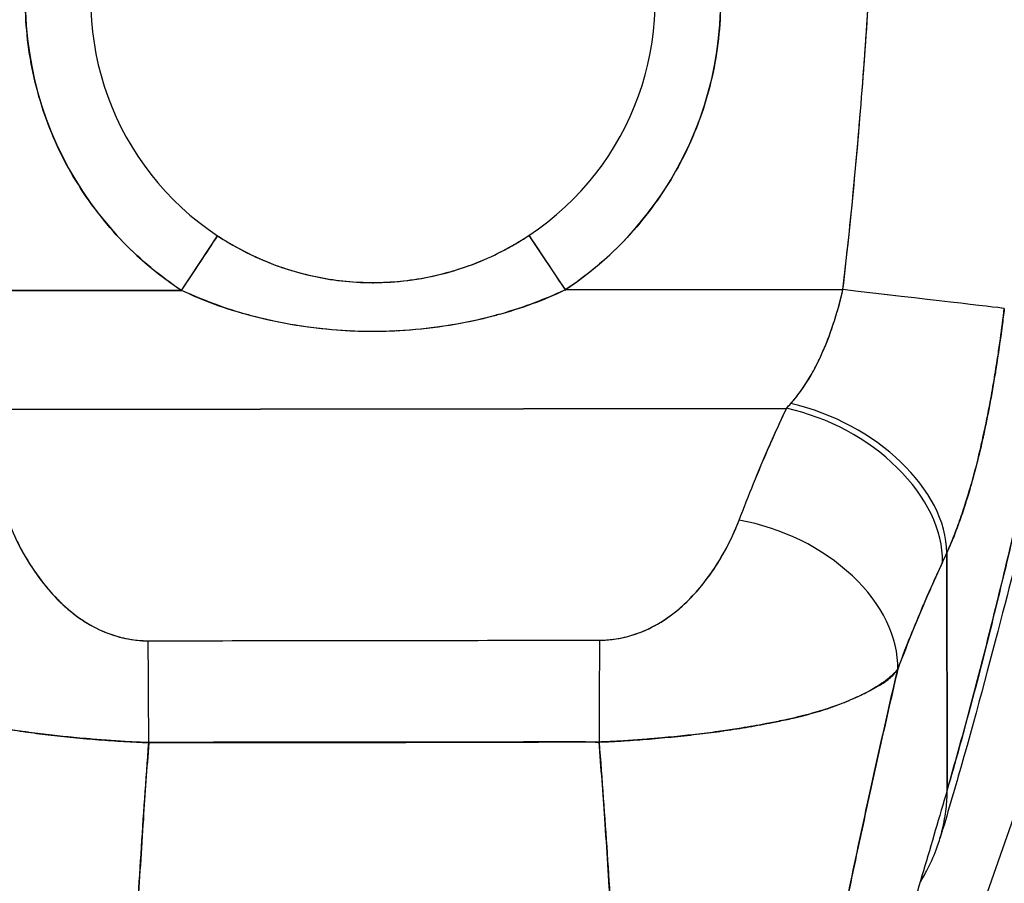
# Model space of a CAD drawing. Extents: x 785 to 1232, y 18 to 306.
# Tile 59 of 232: x 913.04 to 914.23, y 190.34 to 191.38. Entities that reach past the tile are written whole.
import ezdxf

# ---------------------------------------------------------------- set-up
doc = ezdxf.new("R2010")
doc.units = 0
doc.header["$LTSCALE"] = 4
doc.header["$MEASUREMENT"] = 0
doc.layers.get('0').update_dxf_attribs({"linetype": 'CONTINUOUS'})
doc.layers.get('DEFPOINTS').update_dxf_attribs({"linetype": 'CONTINUOUS'})
doc.styles.add('ROMANS', font='romans.shx')
doc.dimstyles.new('Default (ANSI)', dxfattribs={"dimscale": 20, "dimtxt": 0.07, "dimasz": 0.07, "dimexe": 0.125, "dimexo": 0.0625, "dimgap": 0.031496, "dimtad": 0, "dimtih": 1, "dimtoh": 1, "dimrnd": 1e-08, "dimzin": 0, "dimdsep": 46, "dimtxsty": 'ROMANS', "dimblk": 'Filled-1', "dimcen": 0.09, "dimdle": 0.393701, "dimclrd": 256, "dimclre": 256, "dimclrt": 256, "dimadec": 0, "dimazin": 0, "dimtfac": 0.928571, "dimtofl": 0, "dimtmove": 0, "dimatfit": 3, "dimfxl": 1, "dimtolj": 1, "dimtzin": 0, "dimlwd": -1, "dimlwe": -1, "dimarcsym": 0})

# ---------------------------------------------------------------- blocks, each defined once
blk = doc.blocks.new('Filled-1')
at = {"color": 0}
for p, q in [((0, 0), (-1, 0.17857)), ((-1, 0.17857), (-1, -0.17857)), ((-1, 0), (0, 0)), ((-1, -0.17857), (0, 0))]:
    blk.add_line(p, q, dxfattribs=at)
at = {"color": 0, "flags": 128}
blk.add_lwpolyline([(-1, -0.17857), (0, 0), (-1, 0.17857), (-1, -0.17857)], dxfattribs=at)
at = {"color": 0}
blk.add_solid([(-1, -0.17857), (0, 0), (-1, 0.17857), (-1, -0.17857)], dxfattribs=at)
blk = doc.blocks.new('*D24')
at = {"transparency": 16777216}
for p, q in [((914.7171, 191.4025), (923.2265, 191.4025)), ((920.7265, 190.0025), (920.7265, 173.875)), ((920.7265, 152.115), (920.7265, 167.8652))]:
    blk.add_line(p, q, dxfattribs=at)
at = {"layer": 'DEFPOINTS', "color": 0, "transparency": 16777216}
for p in [(913.4671, 191.4025), (920.7265, 150.715), (945.4874, 150.715)]:
    blk.add_point(p, dxfattribs=at)
at = {"transparency": 16777216, "xscale": 1.400000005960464, "yscale": 1.400000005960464, "zscale": 1.400000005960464}
for p, rotation in [((920.7265, 191.4025), 90), ((920.7265, 150.715), 270)]:
    blk.add_blockref('Filled-1', p, dxfattribs=dict(at, rotation=rotation))
at = {"transparency": 16777216, "insert": (920.7265, 170.8701), "char_height": 1.4, "attachment_point": 5, "style": 'ROMANS'}
blk.add_mtext('\\A1;\\fTahoma|b0|i0;\\H1.8200;40.69\\P\\fTahoma|b0|i0;\\H1.8200;TYP.', dxfattribs=at)

msp = doc.modelspace()

# ---------------------------------------------------------------- linework, layer by layer
for p, q in [((913.0734, 191.2624), (913.0734, 191.2624)), ((913.8608, 191.2624), (913.8608, 191.2624)), ((913.0813, 191.242), (913.0813, 191.2419)), ((913.8529, 191.2419), (913.8529, 191.242)), ((913.2253, 191.1647), (913.2253, 191.1648)), ((913.7095, 191.1654), (913.7095, 191.1653)), ((913.2647, 191.1304), (913.2647, 191.1303)), ((913.6702, 191.1309), (913.6702, 191.131)), ((913.237, 191.0537), (913.2803, 191.1194)), ((913.6546, 191.1199), (913.6981, 191.0543)), ((913.1716, 191.107), (913.1716, 191.107)), ((913.3418, 191.0872), (913.3428, 191.087)), ((913.3608, 191.0805), (913.3608, 191.0803)), ((913.3608, 191.0803), (913.3608, 191.0805)), ((913.3726, 191.0766), (913.3726, 191.0768)), ((914.035, 191.0804), (914.035, 191.0804)), ((914.035, 191.0804), (914.035, 191.0804)), ((913.4502, 191.0638), (913.4524, 191.0634)), ((912.903, 191.0533), (913.237, 191.0537)), ((913.237, 191.0537), (912.903, 191.0533)), ((913.2254, 191.0616), (913.2254, 191.0616)), ((913.6981, 191.0543), (914.032, 191.0547)), ((914.032, 191.0547), (913.6981, 191.0543)), ((913.7096, 191.0622), (913.7096, 191.0622)), ((914.0327, 191.0607), (914.0327, 191.0607)), ((913.2648, 191.0419), (913.2648, 191.0415)), ((913.6703, 191.042), (913.6703, 191.0424)), ((913.4387, 191.0049), (913.4382, 191.0049)), ((913.4956, 191.0049), (913.495, 191.0049)), ((912.9713, 190.9106), (913.9641, 190.9119)), ((913.9641, 190.9119), (912.9713, 190.9106)), ((914.4043, 190.8982), (913.9235, 189.5245)), ((914.1573, 190.4529), (914.1569, 190.7382)), ((914.1569, 190.7382), (914.1573, 190.4529)), ((913.094, 190.6762), (913.094, 190.6762)), ((913.842, 190.6771), (913.842, 190.6771)), ((913.1137, 190.6601), (913.1137, 190.66)), ((913.1137, 190.66), (913.1137, 190.6601)), ((913.8224, 190.6609), (913.8224, 190.661)), ((913.8224, 190.661), (913.8224, 190.6609)), ((913.3462, 190.5103), (913.3462, 190.5105)), ((913.3462, 190.5105), (913.3462, 190.5103)), ((913.358, 190.5102), (913.358, 190.5105)), ((913.3698, 190.5105), (913.3698, 190.5102)), ((913.5666, 190.5105), (913.5666, 190.5107)), ((913.5785, 190.5107), (913.5785, 190.5105)), ((913.5903, 190.5107), (913.5903, 190.5106)), ((913.5903, 190.5106), (913.5903, 190.5107))]:
    msp.add_line(p, q)
for centre, radius, start, end in [((913.4671, 191.4025), 0.4179, 303.5542, 236.5917), ((913.4671, 191.4025), 0.3392, 303.5542, 236.5917), ((913.4671, 191.4026), 0.5079, 255.3849, 255.385), ((913.467, 191.4027), 0.508, 284.761, 284.7611)]:
    msp.add_arc(centre, radius, start, end)
for centre, major_axis, ratio, start_param, end_param in [((913.237, 191.0537), (0.0434, 0.0657), 0.00001, 4.712386, 6.250062), ((913.6981, 191.0543), (-0.0435, 0.0656), 0.00001, 0.060824, 1.584694), ((914.032, 191.0547), (0.1955, -0.0228), 0.00001, 0.127046, 1.570844), ((914.032, 191.0547), (0.1955, -0.0228), 0.00001, 0.126111, 1.570795), ((913.9995, 191.0937), (0.1371, 0.2392), 0.280637, 4.023048, 4.058761), ((913.9993, 191.0938), (0.137, 0.2393), 0.281198, 4.022914, 4.058622), ((913.9643, 190.7692), (0.1786, -0.0828), 0.690457, 0.302725, 1.881447), ((913.9643, 190.7692), (0.1786, -0.0828), 0.690457, 0.302725, 1.881446), ((913.9696, 190.7808), (0.1796, -0.0806), 0.661582, 0.294792, 1.860531), ((913.9696, 190.7808), (0.1796, -0.0806), 0.661582, 0.294793, 1.860531), ((913.9075, 190.6348), (0.1841, -0.0697), 0.701391, 0.242235, 1.831183), ((913.9075, 190.6348), (0.1841, -0.0697), 0.701391, 0.242235, 1.831183), ((914.1876, 191.0281), (0.1184, 0.4121), 0.158708, 3.939526, 3.978632), ((914.1876, 191.028), (-0.1184, -0.412), 0.158692, 0.797928, 0.837041), ((913.197, 190.4897), (-0.0008, 0.1968), 0.003078, 4.815554, 5.523418), ((913.197, 190.4897), (0.0008, -0.1968), 0.003077, 1.673961, 2.381825), ((913.7395, 190.4904), (0.0003, 0.1969), 0.003076, 0.759767, 1.467632), ((913.7395, 190.4904), (-0.0003, -0.1969), 0.003076, 3.90136, 4.609224), ((913.4682, 190.5311), (-0.0807, -0.0001), 0.999084, 0.256191, 0.259896), ((913.4682, 190.5306), (-0.0689, -0.0001), 0.999084, 0.293864, 0.298342), ((913.4682, 190.5306), (-0.0689, -0.0001), 0.999084, 0.293864, 0.298342), ((913.4682, 190.5273), (-0.0602, -0.0001), 0.999084, 0.280947, 0.286089), ((913.4682, 190.5273), (-0.0602, -0.0001), 0.999084, 0.280947, 0.286089), ((913.4682, 190.5269), (-0.0485, -0.0001), 0.999084, 0.341979, 0.348517), ((913.4682, 190.5269), (0.0485, 0.0001), 0.999084, 5.934673, 5.939785), ((913.4682, 190.5273), (0.0602, 0.0001), 0.999084, 5.997101, 6.000855), ((913.4682, 190.5273), (0.0602, 0.0001), 0.999084, 5.997101, 6.000855), ((913.4682, 190.5306), (0.0689, 0.0001), 0.999084, 5.984848, 5.987968), ((913.4682, 190.5306), (0.0689, 0.0001), 0.999084, 5.984848, 5.987968), ((913.4682, 190.5311), (0.0807, 0.0001), 0.999084, 6.023295, 6.025695)]:
    msp.add_ellipse(centre, major_axis=major_axis, ratio=ratio, start_param=start_param, end_param=end_param)
for points, knots in [([(913.237, 191.0537), (913.2111, 191.0707), (913.1877, 191.0901), (913.1664, 191.1123), (913.1451, 191.1344), (913.1259, 191.1593), (913.1098, 191.1858), (913.0936, 191.2124), (913.0805, 191.2407), (913.0707, 191.2701), (913.0609, 191.2995), (913.0544, 191.33), (913.0513, 191.3608), (913.0482, 191.3917), (913.0485, 191.4229), (913.0523, 191.4537), (913.0561, 191.4844), (913.0633, 191.5148), (913.0738, 191.544), (913.0843, 191.5731), (913.0981, 191.6011), (913.1147, 191.6273), (913.1314, 191.6534), (913.151, 191.6777), (913.173, 191.6995), (913.1951, 191.7213), (913.2195, 191.7407), (913.2459, 191.7571), (913.2722, 191.7735), (913.3003, 191.787), (913.3296, 191.7972), (913.3589, 191.8074), (913.3893, 191.8143), (913.4201, 191.8178), (913.4509, 191.8213), (913.4821, 191.8213), (913.5129, 191.8179), (913.5437, 191.8145), (913.5742, 191.8077), (913.6035, 191.7976), (913.6328, 191.7874), (913.661, 191.774), (913.6873, 191.7577), (913.7137, 191.7414), (913.7382, 191.7221), (913.7603, 191.7003), (913.7824, 191.6786), (913.802, 191.6544), (913.8188, 191.6283), (913.8355, 191.6022), (913.8494, 191.5742), (913.8599, 191.5451), (913.8705, 191.5159), (913.8778, 191.4856), (913.8817, 191.4548), (913.8856, 191.4241), (913.886, 191.3929), (913.883, 191.362), (913.88, 191.3311), (913.8735, 191.3006), (913.8638, 191.2712), (913.8541, 191.2418), (913.8411, 191.2135), (913.825, 191.1868), (913.8089, 191.1602), (913.7898, 191.1353), (913.7685, 191.1131), (913.7473, 191.0909), (913.7239, 191.0714), (913.6981, 191.0543)], [0, 0, 0, 0, 0.043478, 0.043478, 0.043478, 0.086957, 0.086957, 0.086957, 0.130435, 0.130435, 0.130435, 0.173913, 0.173913, 0.173913, 0.217391, 0.217391, 0.217391, 0.26087, 0.26087, 0.26087, 0.304348, 0.304348, 0.304348, 0.347826, 0.347826, 0.347826, 0.391304, 0.391304, 0.391304, 0.434783, 0.434783, 0.434783, 0.478261, 0.478261, 0.478261, 0.521739, 0.521739, 0.521739, 0.565217, 0.565217, 0.565217, 0.608696, 0.608696, 0.608696, 0.652174, 0.652174, 0.652174, 0.695652, 0.695652, 0.695652, 0.73913, 0.73913, 0.73913, 0.782609, 0.782609, 0.782609, 0.826087, 0.826087, 0.826087, 0.869565, 0.869565, 0.869565, 0.913043, 0.913043, 0.913043, 0.956522, 0.956522, 0.956522, 1, 1, 1, 1]), ([(914.032, 191.0547), (914.0368, 191.096), (914.0413, 191.138), (914.0453, 191.1807), (914.0494, 191.2233), (914.053, 191.2666), (914.0564, 191.3106), (914.0597, 191.3546), (914.0627, 191.3992), (914.0653, 191.4445)], [0, 0, 0, 0, 0.333333, 0.333333, 0.333333, 0.666667, 0.666667, 0.666667, 1, 1, 1, 1]), ([(914.032, 191.0547), (914.0364, 191.092), (914.0403, 191.1294), (914.044, 191.1668), (914.0484, 191.2122), (914.0523, 191.2576), (914.0558, 191.3032), (914.0594, 191.3502), (914.0626, 191.3973), (914.0653, 191.4445)], [0, 0, 0, 0, 0.288491, 0.288491, 0.288491, 0.638459, 0.638459, 0.638459, 1, 1, 1, 1]), ([(914.1573, 190.4529), (914.1665, 190.4846), (914.1755, 190.5168), (914.1842, 190.5492), (914.1929, 190.5817), (914.2013, 190.6143), (914.2094, 190.647), (914.2176, 190.6796), (914.2255, 190.7121), (914.2331, 190.7443), (914.2407, 190.7764), (914.248, 190.8082), (914.2551, 190.8392), (914.2622, 190.8702), (914.269, 190.9004), (914.2755, 190.9294), (914.282, 190.9584), (914.2883, 190.9861), (914.2942, 191.0123), (914.3002, 191.0384), (914.3059, 191.0628), (914.3114, 191.0851), (914.3168, 191.1074), (914.322, 191.1276), (914.3269, 191.145)], [0, 0, 0, 0, 0.124948, 0.124948, 0.124948, 0.249955, 0.249955, 0.249955, 0.374963, 0.374963, 0.374963, 0.49997, 0.49997, 0.49997, 0.624978, 0.624978, 0.624978, 0.749985, 0.749985, 0.749985, 0.874993, 0.874993, 0.874993, 1, 1, 1, 1]), ([(914.3269, 191.145), (914.3255, 191.14), (914.324, 191.1347), (914.3226, 191.1292), (914.32, 191.1195), (914.3173, 191.1091), (914.3146, 191.0981), (914.3118, 191.0871), (914.309, 191.0755), (914.3061, 191.0633), (914.3032, 191.0512), (914.3003, 191.0385), (914.2973, 191.0254), (914.2942, 191.0123), (914.2911, 190.9987), (914.288, 190.9847), (914.2848, 190.9707), (914.2815, 190.9563), (914.2782, 190.9416), (914.2749, 190.9268), (914.2715, 190.9118), (914.2681, 190.8964), (914.2646, 190.8811), (914.2611, 190.8655), (914.2575, 190.8497), (914.2539, 190.8338), (914.2502, 190.8178), (914.2465, 190.8016), (914.2427, 190.7853), (914.2389, 190.769), (914.235, 190.7525), (914.2311, 190.736), (914.2272, 190.7194), (914.2231, 190.7027), (914.2191, 190.686), (914.215, 190.6693), (914.2108, 190.6525), (914.2066, 190.6357), (914.2024, 190.619), (914.1981, 190.6022), (914.1938, 190.5854), (914.1894, 190.5687), (914.1849, 190.552), (914.1804, 190.5353), (914.1759, 190.5187), (914.1713, 190.5022), (914.1667, 190.4857), (914.162, 190.4692), (914.1573, 190.4529)], [0, 0, 0, 0, 0.036069, 0.036069, 0.036069, 0.100331, 0.100331, 0.100331, 0.164593, 0.164593, 0.164593, 0.228855, 0.228855, 0.228855, 0.293118, 0.293118, 0.293118, 0.35738, 0.35738, 0.35738, 0.421642, 0.421642, 0.421642, 0.485904, 0.485904, 0.485904, 0.550166, 0.550166, 0.550166, 0.614429, 0.614429, 0.614429, 0.678691, 0.678691, 0.678691, 0.742953, 0.742953, 0.742953, 0.807215, 0.807215, 0.807215, 0.871477, 0.871477, 0.871477, 0.93574, 0.93574, 0.93574, 1, 1, 1, 1]), ([(913.2803, 191.1194), (913.2833, 191.1174), (913.2864, 191.1155), (913.2894, 191.1136), (913.3014, 191.1062), (913.3137, 191.0996), (913.3263, 191.0939), (913.3403, 191.0875), (913.3546, 191.082), (913.3692, 191.0776), (913.3844, 191.073), (913.3998, 191.0695), (913.4154, 191.067), (913.4275, 191.0652), (913.4397, 191.0639), (913.452, 191.0634), (913.4555, 191.0632), (913.4591, 191.0631), (913.4626, 191.0631), (913.4643, 191.063), (913.4659, 191.063), (913.4675, 191.063), (913.4814, 191.0631), (913.4952, 191.0639), (913.509, 191.0657), (913.5236, 191.0675), (913.5382, 191.0703), (913.5525, 191.0741), (913.5658, 191.0775), (913.5789, 191.0818), (913.5917, 191.0869), (913.6032, 191.0915), (913.6145, 191.0967), (913.6255, 191.1026), (913.6314, 191.1057), (913.6372, 191.109), (913.6429, 191.1124), (913.6464, 191.1146), (913.6498, 191.1167), (913.6532, 191.119), (913.6537, 191.1193), (913.6541, 191.1196), (913.6546, 191.1199)], [0, 0, 0, 0, 0.026731, 0.026731, 0.026731, 0.131047, 0.131047, 0.131047, 0.24653, 0.24653, 0.24653, 0.366857, 0.366857, 0.366857, 0.460404, 0.460404, 0.460404, 0.48757, 0.48757, 0.48757, 0.5, 0.5, 0.5, 0.605726, 0.605726, 0.605726, 0.718306, 0.718306, 0.718306, 0.822579, 0.822579, 0.822579, 0.916011, 0.916011, 0.916011, 0.965684, 0.965684, 0.965684, 0.996073, 0.996073, 0.996073, 1, 1, 1, 1]), ([(913.2803, 191.1193), (913.2981, 191.1075), (913.3173, 191.0973), (913.3378, 191.0888), (913.3584, 191.0803), (913.3804, 191.0737), (913.4023, 191.0695), (913.4241, 191.0652), (913.4459, 191.0632), (913.4675, 191.0632), (913.4892, 191.0633), (913.5109, 191.0653), (913.5327, 191.0696), (913.5546, 191.074), (913.5766, 191.0806), (913.5971, 191.0891), (913.6177, 191.0977), (913.6368, 191.108), (913.6546, 191.1198)], [0, 0, 0, 0, 0.166667, 0.166667, 0.166667, 0.333333, 0.333333, 0.333333, 0.5, 0.5, 0.5, 0.666667, 0.666667, 0.666667, 0.833333, 0.833333, 0.833333, 1, 1, 1, 1]), ([(913.6981, 191.0543), (913.6727, 191.0419), (913.6453, 191.0318), (913.6151, 191.0238), (913.5848, 191.0157), (913.5517, 191.0096), (913.5183, 191.0065), (913.4849, 191.0034), (913.4511, 191.0034), (913.4177, 191.0063), (913.3842, 191.0093), (913.351, 191.0152), (913.3206, 191.0232), (913.2902, 191.0312), (913.2626, 191.0413), (913.237, 191.0537)], [0, 0, 0, 0, 0.2, 0.2, 0.2, 0.4, 0.4, 0.4, 0.6, 0.6, 0.6, 0.8, 0.8, 0.8, 1, 1, 1, 1]), ([(913.6981, 191.0543), (913.6975, 191.054), (913.697, 191.0538), (913.6964, 191.0535), (913.6854, 191.0485), (913.674, 191.0437), (913.6622, 191.0392), (913.6489, 191.0342), (913.6351, 191.0295), (913.6206, 191.0253), (913.6187, 191.0248), (913.6169, 191.0243), (913.615, 191.0237), (913.6013, 191.02), (913.587, 191.0167), (913.5723, 191.0139), (913.5548, 191.0107), (913.5367, 191.0082), (913.5187, 191.0066), (913.5184, 191.0065), (913.5182, 191.0065), (913.518, 191.0065), (913.4992, 191.0048), (913.4804, 191.0041), (913.4616, 191.0042), (913.4469, 191.0044), (913.4322, 191.0051), (913.4176, 191.0063), (913.4128, 191.0067), (913.4081, 191.0072), (913.4034, 191.0077), (913.384, 191.0099), (913.3649, 191.013), (913.3464, 191.017), (913.3377, 191.0189), (913.3291, 191.021), (913.3207, 191.0232), (913.3114, 191.0257), (913.3024, 191.0284), (913.2937, 191.0313), (913.2778, 191.0366), (913.2627, 191.0425), (913.2483, 191.0487), (913.2445, 191.0503), (913.2407, 191.052), (913.237, 191.0537)], [0, 0, 0, 0, 0.004325, 0.004325, 0.004325, 0.090849, 0.090849, 0.090849, 0.187661, 0.187661, 0.187661, 0.2, 0.2, 0.2, 0.290523, 0.290523, 0.290523, 0.398627, 0.398627, 0.398627, 0.4, 0.4, 0.4, 0.512246, 0.512246, 0.512246, 0.6, 0.6, 0.6, 0.628359, 0.628359, 0.628359, 0.744718, 0.744718, 0.744718, 0.8, 0.8, 0.8, 0.860782, 0.860782, 0.860782, 0.970989, 0.970989, 0.970989, 1, 1, 1, 1]), ([(913.9694, 190.9177), (913.9797, 190.9296), (913.989, 190.943), (913.9969, 190.9576), (914.0049, 190.9723), (914.0117, 190.9882), (914.0175, 191.0046), (914.0233, 191.021), (914.0282, 191.0378), (914.032, 191.0547)], [0, 0, 0, 0, 0.333333, 0.333333, 0.333333, 0.666667, 0.666667, 0.666667, 1, 1, 1, 1]), ([(913.9694, 190.9177), (913.9712, 190.9198), (913.973, 190.9219), (913.9748, 190.924), (913.9769, 190.9267), (913.979, 190.9294), (913.9811, 190.9322), (913.9833, 190.9353), (913.9854, 190.9384), (913.9875, 190.9416), (913.9897, 190.9451), (913.9919, 190.9487), (913.9941, 190.9525), (913.9964, 190.9566), (913.9987, 190.9609), (914.0009, 190.9653), (914.0034, 190.9702), (914.0057, 190.9753), (914.008, 190.9805), (914.0106, 190.9863), (914.013, 190.9924), (914.0153, 190.9985), (914.0179, 191.0055), (914.0203, 191.0126), (914.0225, 191.0198), (914.0251, 191.0279), (914.0274, 191.0362), (914.0296, 191.0446), (914.0304, 191.048), (914.0312, 191.0513), (914.032, 191.0547)], [0, 0, 0, 0, 0.060949, 0.060949, 0.060949, 0.135639, 0.135639, 0.135639, 0.215708, 0.215708, 0.215708, 0.303486, 0.303486, 0.303486, 0.401292, 0.401292, 0.401292, 0.511372, 0.511372, 0.511372, 0.635855, 0.635855, 0.635855, 0.776826, 0.776826, 0.776826, 0.936006, 0.936006, 0.936006, 1, 1, 1, 1]), ([(914.1569, 190.7382), (914.1604, 190.746), (914.1637, 190.754), (914.1668, 190.762), (914.1687, 190.7668), (914.1705, 190.7717), (914.1722, 190.7766), (914.1749, 190.7842), (914.1775, 190.7918), (914.1799, 190.7994), (914.1809, 190.8027), (914.1819, 190.8059), (914.1829, 190.8092), (914.1843, 190.8136), (914.1855, 190.8181), (914.1868, 190.8225), (914.1904, 190.8354), (914.1937, 190.8481), (914.1967, 190.8607), (914.1981, 190.8667), (914.1994, 190.8727), (914.2007, 190.8786), (914.2038, 190.8924), (914.2065, 190.906), (914.209, 190.9194), (914.2109, 190.9294), (914.2126, 190.9392), (914.2142, 190.9491), (914.2157, 190.9581), (914.2171, 190.9671), (914.2185, 190.976), (914.2194, 190.9825), (914.2204, 190.9889), (914.2213, 190.9953), (914.223, 191.0076), (914.2245, 191.0199), (914.226, 191.0321)], [0, 0, 0, 0, 0.078629, 0.078629, 0.078629, 0.12616, 0.12616, 0.12616, 0.2, 0.2, 0.2, 0.231421, 0.231421, 0.231421, 0.274676, 0.274676, 0.274676, 0.4, 0.4, 0.4, 0.460013, 0.460013, 0.460013, 0.6, 0.6, 0.6, 0.704237, 0.704237, 0.704237, 0.8, 0.8, 0.8, 0.868687, 0.868687, 0.868687, 1, 1, 1, 1]), ([(914.226, 191.0321), (914.2252, 191.0252), (914.2243, 191.0182), (914.2234, 191.0112), (914.2211, 190.994), (914.2187, 190.9768), (914.2159, 190.9596), (914.2157, 190.9581), (914.2154, 190.9565), (914.2152, 190.9549), (914.213, 190.9415), (914.2107, 190.9282), (914.2082, 190.915), (914.2059, 190.9029), (914.2034, 190.8908), (914.2008, 190.8789), (914.2007, 190.8782), (914.2005, 190.8776), (914.2004, 190.8769), (914.1979, 190.8659), (914.1954, 190.8551), (914.1926, 190.8444), (914.1903, 190.8351), (914.1878, 190.8258), (914.1851, 190.8167), (914.1841, 190.8132), (914.1831, 190.8097), (914.182, 190.8063), (914.1806, 190.8017), (914.1792, 190.7972), (914.1778, 190.7927), (914.1755, 190.7856), (914.173, 190.7786), (914.1705, 190.7717), (914.1682, 190.7654), (914.1658, 190.7591), (914.1633, 190.7529), (914.1612, 190.748), (914.1591, 190.743), (914.1569, 190.7382)], [0, 0, 0, 0, 0.067817, 0.067817, 0.067817, 0.234588, 0.234588, 0.234588, 0.25, 0.25, 0.25, 0.380149, 0.380149, 0.380149, 0.5, 0.5, 0.5, 0.506838, 0.506838, 0.506838, 0.617148, 0.617148, 0.617148, 0.713405, 0.713405, 0.713405, 0.75, 0.75, 0.75, 0.798131, 0.798131, 0.798131, 0.874043, 0.874043, 0.874043, 0.943786, 0.943786, 0.943786, 1, 1, 1, 1]), ([(913.9073, 190.7775), (913.9128, 190.7921), (913.9186, 190.8068), (913.9246, 190.8216), (913.9254, 190.8235), (913.9262, 190.8254), (913.9269, 190.8273), (913.9323, 190.8403), (913.9378, 190.8533), (913.9436, 190.8664), (913.9448, 190.8693), (913.9461, 190.8723), (913.9474, 190.8752), (913.9528, 190.8874), (913.9584, 190.8996), (913.9641, 190.9119)], [0, 0, 0, 0, 0.333333, 0.333333, 0.333333, 0.376093, 0.376093, 0.376093, 0.666667, 0.666667, 0.666667, 0.731304, 0.731304, 0.731304, 1, 1, 1, 1]), ([(913.9073, 190.7775), (913.9128, 190.7921), (913.9185, 190.8068), (913.9246, 190.8216), (913.9306, 190.8364), (913.937, 190.8513), (913.9435, 190.8664), (913.9501, 190.8814), (913.957, 190.8966), (913.9641, 190.9119)], [0, 0, 0, 0, 0.333333, 0.333333, 0.333333, 0.666667, 0.666667, 0.666667, 1, 1, 1, 1]), ([(914.2833, 190.8907), (914.2833, 190.8907), (914.2831, 190.89), (914.2816, 190.8852), (914.2794, 190.8776), (914.2722, 190.8521), (914.2665, 190.8307), (914.2507, 190.77), (914.2396, 190.7263), (914.2118, 190.619), (914.194, 190.5516), (914.1657, 190.4522), (914.1574, 190.4236), (914.1486, 190.3945)], [0.113117, 0.113117, 0.113117, 0.113117, 0.210997, 0.210997, 0.465269, 0.465269, 0.84628, 0.84628, 1.372791, 1.372791, 1.994883, 1.994883, 2.236761, 2.236761, 2.236761, 2.236761]), ([(913.0285, 190.7764), (913.0309, 190.7702), (913.0335, 190.7639), (913.0365, 190.7577), (913.0398, 190.7505), (913.0434, 190.7435), (913.0474, 190.7365), (913.0513, 190.7296), (913.0556, 190.7228), (913.0601, 190.7162), (913.0642, 190.7102), (913.0685, 190.7044), (913.073, 190.6987), (913.0771, 190.6937), (913.0814, 190.6888), (913.0859, 190.6841), (913.0876, 190.6824), (913.0894, 190.6806), (913.0911, 190.6789), (913.0936, 190.6765), (913.0961, 190.6742), (913.0987, 190.6719), (913.1027, 190.6683), (913.107, 190.6649), (913.1113, 190.6617), (913.1154, 190.6588), (913.1195, 190.656), (913.1238, 190.6534), (913.1278, 190.651), (913.1319, 190.6488), (913.1361, 190.6468), (913.1371, 190.6463), (913.1382, 190.6458), (913.1392, 190.6453), (913.1421, 190.644), (913.145, 190.6428), (913.1479, 190.6417), (913.1516, 190.6403), (913.1553, 190.639), (913.1592, 190.6379), (913.1626, 190.6369), (913.1662, 190.636), (913.1698, 190.6352), (913.173, 190.6346), (913.1763, 190.634), (913.1796, 190.6336), (913.1826, 190.6331), (913.1856, 190.6329), (913.1886, 190.6327), (913.1914, 190.6325), (913.1941, 190.6324), (913.1968, 190.6324)], [0, 0, 0, 0, 0.090139, 0.090139, 0.090139, 0.192543, 0.192543, 0.192543, 0.294178, 0.294178, 0.294178, 0.386219, 0.386219, 0.386219, 0.468683, 0.468683, 0.468683, 0.5, 0.5, 0.5, 0.543483, 0.543483, 0.543483, 0.612641, 0.612641, 0.612641, 0.676614, 0.676614, 0.676614, 0.73542, 0.73542, 0.73542, 0.75, 0.75, 0.75, 0.789344, 0.789344, 0.789344, 0.838902, 0.838902, 0.838902, 0.884415, 0.884415, 0.884415, 0.926226, 0.926226, 0.926226, 0.964707, 0.964707, 0.964707, 1, 1, 1, 1]), ([(913.0285, 190.7764), (913.0336, 190.7635), (913.0392, 190.7514), (913.0454, 190.7401), (913.0516, 190.7288), (913.0583, 190.7183), (913.0655, 190.7085), (913.0726, 190.6988), (913.0802, 190.6899), (913.0882, 190.6818), (913.0962, 190.6737), (913.1047, 190.6664), (913.1135, 190.6602), (913.1224, 190.6539), (913.1316, 190.6486), (913.1411, 190.6445), (913.1505, 190.6403), (913.1602, 190.6372), (913.1696, 190.6353), (913.1789, 190.6333), (913.1879, 190.6323), (913.1968, 190.6324)], [0, 0, 0, 0, 0.142857, 0.142857, 0.142857, 0.285714, 0.285714, 0.285714, 0.428571, 0.428571, 0.428571, 0.571429, 0.571429, 0.571429, 0.714286, 0.714286, 0.714286, 0.857143, 0.857143, 0.857143, 1, 1, 1, 1]), ([(913.7393, 190.6331), (913.7421, 190.6331), (913.745, 190.6332), (913.7478, 190.6334), (913.7508, 190.6336), (913.7538, 190.6339), (913.7569, 190.6343), (913.7601, 190.6348), (913.7634, 190.6354), (913.7666, 190.6361), (913.7701, 190.6368), (913.7736, 190.6377), (913.777, 190.6387), (913.7808, 190.6398), (913.7844, 190.6411), (913.7881, 190.6424), (913.791, 190.6436), (913.794, 190.6448), (913.7968, 190.6461), (913.7978, 190.6466), (913.7987, 190.647), (913.7997, 190.6475), (913.8039, 190.6495), (913.8079, 190.6517), (913.8119, 190.654), (913.8162, 190.6566), (913.8204, 190.6594), (913.8244, 190.6624), (913.8288, 190.6657), (913.8331, 190.6691), (913.8373, 190.6728), (913.8398, 190.6751), (913.8424, 190.6774), (913.8449, 190.6798), (913.8467, 190.6816), (913.8485, 190.6835), (913.8503, 190.6853), (913.8549, 190.6902), (913.8593, 190.6952), (913.8634, 190.7004), (913.8681, 190.7062), (913.8724, 190.7122), (913.8766, 190.7183), (913.8811, 190.725), (913.8853, 190.7319), (913.8891, 190.7388), (913.893, 190.7457), (913.8965, 190.7527), (913.8998, 190.7596), (913.9025, 190.7656), (913.905, 190.7716), (913.9073, 190.7775)], [0, 0, 0, 0, 0.036619, 0.036619, 0.036619, 0.07542, 0.07542, 0.07542, 0.116832, 0.116832, 0.116832, 0.161518, 0.161518, 0.161518, 0.2101, 0.2101, 0.2101, 0.25, 0.25, 0.25, 0.263174, 0.263174, 0.263174, 0.321517, 0.321517, 0.321517, 0.385689, 0.385689, 0.385689, 0.455959, 0.455959, 0.455959, 0.5, 0.5, 0.5, 0.532725, 0.532725, 0.532725, 0.617421, 0.617421, 0.617421, 0.711301, 0.711301, 0.711301, 0.813465, 0.813465, 0.813465, 0.914177, 0.914177, 0.914177, 1, 1, 1, 1]), ([(913.7393, 190.6331), (913.7482, 190.633), (913.7572, 190.634), (913.7665, 190.636), (913.7759, 190.638), (913.7856, 190.6411), (913.795, 190.6453), (913.8044, 190.6495), (913.8137, 190.6548), (913.8225, 190.6611), (913.8313, 190.6674), (913.8398, 190.6746), (913.8478, 190.6828), (913.8558, 190.6909), (913.8633, 190.6998), (913.8704, 190.7096), (913.8776, 190.7193), (913.8843, 190.7298), (913.8904, 190.7411), (913.8966, 190.7525), (913.9022, 190.7646), (913.9073, 190.7775)], [0, 0, 0, 0, 0.142857, 0.142857, 0.142857, 0.285714, 0.285714, 0.285714, 0.428571, 0.428571, 0.428571, 0.571429, 0.571429, 0.571429, 0.714286, 0.714286, 0.714286, 0.857143, 0.857143, 0.857143, 1, 1, 1, 1]), ([(914.0979, 190.5982), (914.1036, 190.6136), (914.1095, 190.6286), (914.1154, 190.6432), (914.1189, 190.6519), (914.1225, 190.6605), (914.1261, 190.669), (914.1262, 190.6693), (914.1263, 190.6696), (914.1265, 190.6699), (914.1288, 190.6754), (914.1311, 190.6808), (914.1334, 190.6862), (914.1395, 190.7001), (914.1457, 190.7137), (914.1518, 190.7269)], [0, 0, 0, 0, 0.333333, 0.333333, 0.333333, 0.531303, 0.531303, 0.531303, 0.538863, 0.538863, 0.538863, 0.666667, 0.666667, 0.666667, 1, 1, 1, 1]), ([(914.1518, 190.7269), (914.1463, 190.7152), (914.141, 190.7035), (914.1359, 190.6917), (914.1292, 190.6765), (914.1227, 190.6612), (914.1165, 190.6459), (914.11, 190.63), (914.1039, 190.6141), (914.0979, 190.5982)], [0, 0, 0, 0, 0.2755, 0.2755, 0.2755, 0.631774, 0.631774, 0.631774, 1, 1, 1, 1]), ([(913.1968, 190.6324), (913.2565, 190.6325), (913.3164, 190.6326), (913.377, 190.6327), (913.4376, 190.6327), (913.4988, 190.6328), (913.5594, 190.6329), (913.6199, 190.633), (913.6797, 190.633), (913.7393, 190.6331)], [0, 0, 0, 0, 0.333333, 0.333333, 0.333333, 0.666667, 0.666667, 0.666667, 1, 1, 1, 1]), ([(913.1975, 190.51), (913.1907, 190.5102), (913.184, 190.5105), (913.1772, 190.5108), (913.1699, 190.5112), (913.1626, 190.5117), (913.1553, 190.5121), (913.1476, 190.5127), (913.1398, 190.5133), (913.1321, 190.5139), (913.1288, 190.5142), (913.1255, 190.5145), (913.1222, 190.5148), (913.1173, 190.5152), (913.1123, 190.5157), (913.1073, 190.5161), (913.0986, 190.517), (913.0898, 190.5179), (913.0812, 190.5189), (913.072, 190.5199), (913.0628, 190.5211), (913.0538, 190.5223), (913.0521, 190.5225), (913.0503, 190.5228), (913.0485, 190.523), (913.0408, 190.5241), (913.0332, 190.5252), (913.0257, 190.5264), (913.016, 190.5279), (913.0065, 190.5296), (912.9973, 190.5313), (912.9914, 190.5324), (912.9857, 190.5335), (912.98, 190.5347), (912.9763, 190.5355), (912.9727, 190.5363), (912.9691, 190.5371), (912.9597, 190.5392), (912.9506, 190.5414), (912.9418, 190.5438), (912.9341, 190.5459), (912.9266, 190.5482), (912.9193, 190.5506), (912.918, 190.5511), (912.9167, 190.5515), (912.9154, 190.552), (912.9066, 190.555), (912.8983, 190.5583), (912.8905, 190.5618), (912.883, 190.5651), (912.8761, 190.5686), (912.8699, 190.5721), (912.8692, 190.5724), (912.8685, 190.5728), (912.8678, 190.5732), (912.861, 190.5771), (912.8551, 190.5811), (912.8499, 190.5852), (912.8454, 190.5888), (912.8415, 190.5926), (912.8383, 190.5966)], [0, 0, 0, 0, 0.045131, 0.045131, 0.045131, 0.093426, 0.093426, 0.093426, 0.144884, 0.144884, 0.144884, 0.166667, 0.166667, 0.166667, 0.199814, 0.199814, 0.199814, 0.258524, 0.258524, 0.258524, 0.321011, 0.321011, 0.321011, 0.333333, 0.333333, 0.333333, 0.387116, 0.387116, 0.387116, 0.456419, 0.456419, 0.456419, 0.5, 0.5, 0.5, 0.528256, 0.528256, 0.528256, 0.602165, 0.602165, 0.602165, 0.666667, 0.666667, 0.666667, 0.678273, 0.678273, 0.678273, 0.757412, 0.757412, 0.757412, 0.833333, 0.833333, 0.833333, 0.841729, 0.841729, 0.841729, 0.926303, 0.926303, 0.926303, 1, 1, 1, 1]), ([(912.8383, 190.5966), (912.8409, 190.5928), (912.8439, 190.5895), (912.8473, 190.5866), (912.8508, 190.5835), (912.8547, 190.5808), (912.8591, 190.5781), (912.8625, 190.576), (912.8661, 190.574), (912.87, 190.572), (912.8701, 190.5719), (912.8701, 190.5719), (912.8702, 190.5719), (912.8715, 190.5712), (912.8728, 190.5705), (912.8741, 190.5699), (912.8797, 190.567), (912.8858, 190.5641), (912.8923, 190.5613), (912.8989, 190.5583), (912.906, 190.5555), (912.9133, 190.5528), (912.9154, 190.552), (912.9175, 190.5513), (912.9196, 190.5505), (912.9242, 190.549), (912.9289, 190.5475), (912.9337, 190.5461), (912.9347, 190.5458), (912.9357, 190.5455), (912.9367, 190.5452), (912.9449, 190.5428), (912.9534, 190.5407), (912.962, 190.5386), (912.968, 190.5373), (912.9741, 190.5359), (912.9804, 190.5346), (912.9832, 190.5341), (912.9861, 190.5335), (912.989, 190.5329), (912.9983, 190.5311), (913.0077, 190.5294), (913.0173, 190.5278), (913.0269, 190.5262), (913.0367, 190.5247), (913.0466, 190.5233), (913.0474, 190.5232), (913.0481, 190.5231), (913.0489, 190.523), (913.058, 190.5217), (913.0672, 190.5205), (913.0766, 190.5194), (913.0815, 190.5189), (913.0865, 190.5183), (913.0915, 190.5178), (913.0966, 190.5172), (913.1017, 190.5167), (913.1069, 190.5162), (913.1121, 190.5157), (913.1173, 190.5152), (913.1225, 190.5147), (913.1274, 190.5143), (913.1324, 190.5139), (913.1373, 190.5135), (913.1474, 190.5127), (913.1575, 190.512), (913.1676, 190.5114), (913.1776, 190.5108), (913.1876, 190.5103), (913.1975, 190.51)], [0, 0, 0, 0, 0.059089, 0.059089, 0.059089, 0.119883, 0.119883, 0.119883, 0.166667, 0.166667, 0.166667, 0.167443, 0.167443, 0.167443, 0.182749, 0.182749, 0.182749, 0.247761, 0.247761, 0.247761, 0.314587, 0.314587, 0.314587, 0.333333, 0.333333, 0.333333, 0.374243, 0.374243, 0.374243, 0.382853, 0.382853, 0.382853, 0.452216, 0.452216, 0.452216, 0.5, 0.5, 0.5, 0.522064, 0.522064, 0.522064, 0.591884, 0.591884, 0.591884, 0.661356, 0.661356, 0.661356, 0.666667, 0.666667, 0.666667, 0.730236, 0.730236, 0.730236, 0.764063, 0.764063, 0.764063, 0.798519, 0.798519, 0.798519, 0.833333, 0.833333, 0.833333, 0.866245, 0.866245, 0.866245, 0.933397, 0.933397, 0.933397, 1, 1, 1, 1]), ([(914.0979, 190.5982), (914.0948, 190.5944), (914.0912, 190.5908), (914.087, 190.5873), (914.082, 190.5832), (914.0762, 190.5793), (914.0696, 190.5754), (914.0686, 190.5748), (914.0675, 190.5742), (914.0664, 190.5736), (914.0605, 190.5703), (914.0541, 190.567), (914.0472, 190.5639), (914.0393, 190.5603), (914.0309, 190.5569), (914.022, 190.5538), (914.0203, 190.5532), (914.0187, 190.5526), (914.017, 190.552), (914.0099, 190.5496), (914.0026, 190.5474), (913.995, 190.5453), (913.986, 190.5428), (913.9767, 190.5405), (913.967, 190.5383), (913.9635, 190.5375), (913.9599, 190.5367), (913.9563, 190.536), (913.9505, 190.5347), (913.9445, 190.5335), (913.9384, 190.5324), (913.9291, 190.5306), (913.9195, 190.5289), (913.9098, 190.5274), (913.9026, 190.5262), (913.8953, 190.5251), (913.8879, 190.5241), (913.8859, 190.5238), (913.8839, 190.5235), (913.8819, 190.5232), (913.873, 190.522), (913.864, 190.5209), (913.8549, 190.5198), (913.8465, 190.5189), (913.8379, 190.5179), (913.8293, 190.5171), (913.8243, 190.5166), (913.8192, 190.5161), (913.8142, 190.5156), (913.8111, 190.5154), (913.8081, 190.5151), (913.805, 190.5148), (913.7974, 190.5142), (913.7897, 190.5136), (913.782, 190.513), (913.7747, 190.5125), (913.7673, 190.512), (913.76, 190.5116), (913.753, 190.5112), (913.7459, 190.5109), (913.7389, 190.5107)], [0, 0, 0, 0, 0.070099, 0.070099, 0.070099, 0.153227, 0.153227, 0.153227, 0.166667, 0.166667, 0.166667, 0.237919, 0.237919, 0.237919, 0.318443, 0.318443, 0.318443, 0.333333, 0.333333, 0.333333, 0.396446, 0.396446, 0.396446, 0.472282, 0.472282, 0.472282, 0.5, 0.5, 0.5, 0.545332, 0.545332, 0.545332, 0.61493, 0.61493, 0.61493, 0.666667, 0.666667, 0.666667, 0.680579, 0.680579, 0.680579, 0.742113, 0.742113, 0.742113, 0.799672, 0.799672, 0.799672, 0.833333, 0.833333, 0.833333, 0.853588, 0.853588, 0.853588, 0.904523, 0.904523, 0.904523, 0.953187, 0.953187, 0.953187, 1, 1, 1, 1]), ([(913.7389, 190.5107), (913.7489, 190.511), (913.7589, 190.5115), (913.7689, 190.5121), (913.7789, 190.5128), (913.789, 190.5135), (913.7991, 190.5143), (913.8041, 190.5147), (913.809, 190.5152), (913.8139, 190.5156), (913.8191, 190.5161), (913.8244, 190.5166), (913.8295, 190.5171), (913.8347, 190.5176), (913.8398, 190.5182), (913.8449, 190.5187), (913.8499, 190.5193), (913.8549, 190.5198), (913.8599, 190.5204), (913.8692, 190.5215), (913.8784, 190.5227), (913.8875, 190.524), (913.8883, 190.5241), (913.889, 190.5242), (913.8898, 190.5244), (913.8997, 190.5258), (913.9095, 190.5273), (913.919, 190.5289), (913.9287, 190.5306), (913.9381, 190.5323), (913.9473, 190.5341), (913.9502, 190.5347), (913.9531, 190.5353), (913.956, 190.5359), (913.9622, 190.5372), (913.9683, 190.5385), (913.9743, 190.5399), (913.983, 190.542), (913.9915, 190.5442), (913.9996, 190.5465), (914.0007, 190.5468), (914.0017, 190.5471), (914.0027, 190.5474), (914.0075, 190.5489), (914.0121, 190.5504), (914.0167, 190.5519), (914.0188, 190.5527), (914.0209, 190.5534), (914.023, 190.5542), (914.0303, 190.5569), (914.0374, 190.5598), (914.044, 190.5628), (914.0505, 190.5656), (914.0566, 190.5685), (914.0622, 190.5714), (914.0635, 190.5721), (914.0648, 190.5727), (914.0661, 190.5734), (914.0661, 190.5734), (914.0662, 190.5735), (914.0663, 190.5735), (914.0702, 190.5755), (914.0738, 190.5776), (914.0772, 190.5796), (914.0816, 190.5823), (914.0855, 190.5851), (914.089, 190.5882), (914.0923, 190.5911), (914.0953, 190.5944), (914.0979, 190.5982)], [0, 0, 0, 0, 0.066599, 0.066599, 0.066599, 0.13375, 0.13375, 0.13375, 0.166667, 0.166667, 0.166667, 0.201474, 0.201474, 0.201474, 0.235929, 0.235929, 0.235929, 0.269758, 0.269758, 0.269758, 0.333333, 0.333333, 0.333333, 0.338645, 0.338645, 0.338645, 0.408129, 0.408129, 0.408129, 0.47796, 0.47796, 0.47796, 0.5, 0.5, 0.5, 0.547804, 0.547804, 0.547804, 0.617158, 0.617158, 0.617158, 0.625768, 0.625768, 0.625768, 0.666667, 0.666667, 0.666667, 0.685425, 0.685425, 0.685425, 0.752265, 0.752265, 0.752265, 0.817289, 0.817289, 0.817289, 0.832593, 0.832593, 0.832593, 0.833333, 0.833333, 0.833333, 0.880153, 0.880153, 0.880153, 0.940933, 0.940933, 0.940933, 1, 1, 1, 1]), ([(913.9611, 189.9227), (913.9674, 189.9581), (913.9738, 189.9939), (913.9805, 190.0301), (913.9871, 190.0663), (913.9939, 190.1029), (914.0009, 190.1397), (914.008, 190.1765), (914.0152, 190.2136), (914.0227, 190.251), (914.0302, 190.2883), (914.0379, 190.3259), (914.0459, 190.3638), (914.0539, 190.4018), (914.0622, 190.44), (914.0708, 190.4787), (914.0794, 190.5173), (914.0882, 190.5564), (914.0974, 190.5961), (914.0976, 190.5968), (914.0978, 190.5975), (914.0979, 190.5982)], [0, 0, 0, 0, 0.166185, 0.166185, 0.166185, 0.332369, 0.332369, 0.332369, 0.498554, 0.498554, 0.498554, 0.664739, 0.664739, 0.664739, 0.830923, 0.830923, 0.830923, 0.997108, 0.997108, 0.997108, 1, 1, 1, 1]), ([(914.0979, 190.5982), (914.091, 190.5683), (914.0842, 190.5388), (914.0777, 190.5095), (914.0711, 190.4803), (914.0647, 190.4513), (914.0585, 190.4225), (914.0522, 190.3937), (914.0462, 190.3651), (914.0402, 190.3367), (914.0343, 190.3083), (914.0285, 190.28), (914.0229, 190.2519), (914.0173, 190.2238), (914.0118, 190.1959), (914.0064, 190.1681), (914.001, 190.1403), (913.9958, 190.1126), (913.9906, 190.0852), (913.9855, 190.0577), (913.9805, 190.0304), (913.9756, 190.0033), (913.9706, 189.9762), (913.9658, 189.9493), (913.9611, 189.9227)], [0, 0, 0, 0, 0.125, 0.125, 0.125, 0.25, 0.25, 0.25, 0.375, 0.375, 0.375, 0.5, 0.5, 0.5, 0.625, 0.625, 0.625, 0.75, 0.75, 0.75, 0.875, 0.875, 0.875, 1, 1, 1, 1]), ([(913.1736, 190.003), (913.1737, 190.0409), (913.1744, 190.0802), (913.1757, 190.1207), (913.1769, 190.1612), (913.1786, 190.203), (913.1807, 190.2456), (913.1828, 190.2882), (913.1854, 190.3318), (913.1882, 190.376), (913.191, 190.4201), (913.1941, 190.4648), (913.1975, 190.51)], [0, 0, 0, 0, 0.250198, 0.250198, 0.250198, 0.500396, 0.500396, 0.500396, 0.750593, 0.750593, 0.750593, 1, 1, 1, 1]), ([(913.1975, 190.51), (913.1952, 190.4791), (913.193, 190.4485), (913.191, 190.4181), (913.1885, 190.3811), (913.1862, 190.3446), (913.1841, 190.3085), (913.182, 190.2725), (913.1802, 190.237), (913.1787, 190.2022), (913.1772, 190.1674), (913.176, 190.1333), (913.1751, 190.1), (913.1742, 190.0668), (913.1737, 190.0344), (913.1736, 190.003)], [0, 0, 0, 0, 0.170255, 0.170255, 0.170255, 0.377691, 0.377691, 0.377691, 0.585128, 0.585128, 0.585128, 0.792564, 0.792564, 0.792564, 1, 1, 1, 1]), ([(913.1975, 190.51), (913.2234, 190.5102), (913.2493, 190.5102), (913.2754, 190.5103), (913.301, 190.5103), (913.3267, 190.5103), (913.3527, 190.5103), (913.3603, 190.5102), (913.368, 190.5102), (913.3756, 190.5102), (913.3936, 190.5102), (913.4116, 190.5102), (913.4298, 190.5102), (913.4553, 190.5103), (913.4811, 190.5103), (913.5067, 190.5103), (913.5243, 190.5104), (913.5419, 190.5104), (913.5593, 190.5105), (913.5675, 190.5105), (913.5756, 190.5105), (913.5837, 190.5105), (913.6097, 190.5106), (913.6354, 190.5107), (913.661, 190.5107), (913.6871, 190.5108), (913.713, 190.5108), (913.7389, 190.5107)], [0, 0, 0, 0, 0.146953, 0.146953, 0.146953, 0.291147, 0.291147, 0.291147, 0.333333, 0.333333, 0.333333, 0.431915, 0.431915, 0.431915, 0.570999, 0.570999, 0.570999, 0.666667, 0.666667, 0.666667, 0.711352, 0.711352, 0.711352, 0.854594, 0.854594, 0.854594, 1, 1, 1, 1]), ([(913.7389, 190.5107), (913.695, 190.5108), (913.651, 190.5107), (913.6068, 190.5107), (913.5606, 190.5106), (913.5144, 190.5106), (913.4681, 190.5106), (913.4218, 190.5105), (913.3756, 190.5106), (913.3295, 190.5105), (913.3152, 190.5104), (913.3009, 190.5104), (913.2866, 190.5104), (913.2568, 190.5102), (913.2271, 190.5101), (913.1975, 190.51)], [0, 0, 0, 0, 0.24471, 0.24471, 0.24471, 0.500303, 0.500303, 0.500303, 0.755735, 0.755735, 0.755735, 0.834924, 0.834924, 0.834924, 1, 1, 1, 1]), ([(913.7641, 190.0037), (913.7639, 190.0351), (913.7633, 190.0675), (913.7624, 190.1008), (913.7614, 190.1341), (913.7601, 190.1682), (913.7585, 190.2029), (913.7569, 190.2377), (913.755, 190.2732), (913.7528, 190.3093), (913.7507, 190.3453), (913.7483, 190.3819), (913.7457, 190.4188), (913.7436, 190.4492), (913.7413, 190.4798), (913.7389, 190.5107)], [0, 0, 0, 0, 0.207436, 0.207436, 0.207436, 0.414872, 0.414872, 0.414872, 0.622309, 0.622309, 0.622309, 0.829745, 0.829745, 0.829745, 1, 1, 1, 1]), ([(913.7389, 190.5107), (913.7424, 190.4655), (913.7456, 190.4208), (913.7486, 190.3767), (913.7515, 190.3325), (913.7542, 190.2889), (913.7564, 190.2463), (913.7586, 190.2037), (913.7604, 190.162), (913.7618, 190.1215), (913.7631, 190.0809), (913.7639, 190.0416), (913.7641, 190.0037)], [0, 0, 0, 0, 0.249407, 0.249407, 0.249407, 0.499604, 0.499604, 0.499604, 0.749802, 0.749802, 0.749802, 1, 1, 1, 1]), ([(914.1573, 190.4529), (914.1478, 190.4205), (914.1383, 190.388), (914.1288, 190.3557), (914.1192, 190.3234), (914.1097, 190.2912), (914.1003, 190.2593), (914.0909, 190.2274), (914.0816, 190.1957), (914.0724, 190.1644), (914.0633, 190.1331), (914.0544, 190.1022), (914.0457, 190.0717), (914.0371, 190.0412), (914.0287, 190.0111), (914.0207, 189.9815), (914.0127, 189.9519), (914.0051, 189.9228), (913.9979, 189.8941), (913.9908, 189.8655), (913.9841, 189.8373), (913.978, 189.8096), (913.9718, 189.7818), (913.9663, 189.7545), (913.9613, 189.7275)], [0, 0, 0, 0, 0.124999, 0.124999, 0.124999, 0.25, 0.25, 0.25, 0.375, 0.375, 0.375, 0.5, 0.5, 0.5, 0.625, 0.625, 0.625, 0.75, 0.75, 0.75, 0.875, 0.875, 0.875, 1, 1, 1, 1]), ([(914.1246, 190.3416), (914.1258, 190.3436), (914.127, 190.3455), (914.1281, 190.3475), (914.1296, 190.3501), (914.1311, 190.3528), (914.1325, 190.3555), (914.1369, 190.3639), (914.1408, 190.3725), (914.1441, 190.3812), (914.1463, 190.3872), (914.1483, 190.3932), (914.1499, 190.3992), (914.1506, 190.4016), (914.1512, 190.404), (914.1518, 190.4064), (914.1537, 190.4144), (914.1551, 190.4224), (914.156, 190.4304), (914.1569, 190.438), (914.1573, 190.4456), (914.1573, 190.4529)], [0.6470656, 0.6470656, 0.6470656, 0.6470656, 0.6666667, 0.6666667, 0.6666667, 0.6933072, 0.6933072, 0.6933072, 0.7767915, 0.7767915, 0.7767915, 0.8333333, 0.8333333, 0.8333333, 0.855634, 0.855634, 0.855634, 0.9296838, 0.9296838, 0.9296838, 1, 1, 1, 1])]:
    msp.add_open_spline(points, degree=3, knots=knots)
for points in [[(913.2754, 190.911), (913.2754, 190.911), (913.2754, 190.911), (913.2754, 190.911)], [(913.66, 190.9115), (913.66, 190.9115), (913.66, 190.9115), (913.66, 190.9115)], [(913.4226, 190.5102), (913.4226, 190.5103), (913.4225, 190.5104), (913.4225, 190.5105)], [(913.5139, 190.5106), (913.5139, 190.5105), (913.5138, 190.5104), (913.5138, 190.5104)]]:
    msp.add_open_spline(points, degree=3)

# ---------------------------------------------------------------- dimensions: what is measured, and where the dimension line sits
dim = msp.add_linear_dim(base=(920.7265, 150.715), p1=(913.4671, 191.4025), p2=(945.4874, 150.715), angle=90, text='\\fTahoma|b0|i0;\\H1.8200;<>\\P\\fTahoma|b0|i0;\\H1.8200;TYP.', dimstyle='Default (ANSI)', override={"dimgap": 0.031496, "dimdec": 2, "dimse2": 1, "dimtol": 0, "dimlim": 0, "dimtp": 0, "dimtm": 0, "dimtdec": 2, "dimatfit": 1})
dim.commit()
dim.dimension.update_dxf_attribs({"geometry": '*D24', "text_midpoint": (920.7265, 170.8701), "dimtype": 160})

doc.saveas('drawing.dxf')
